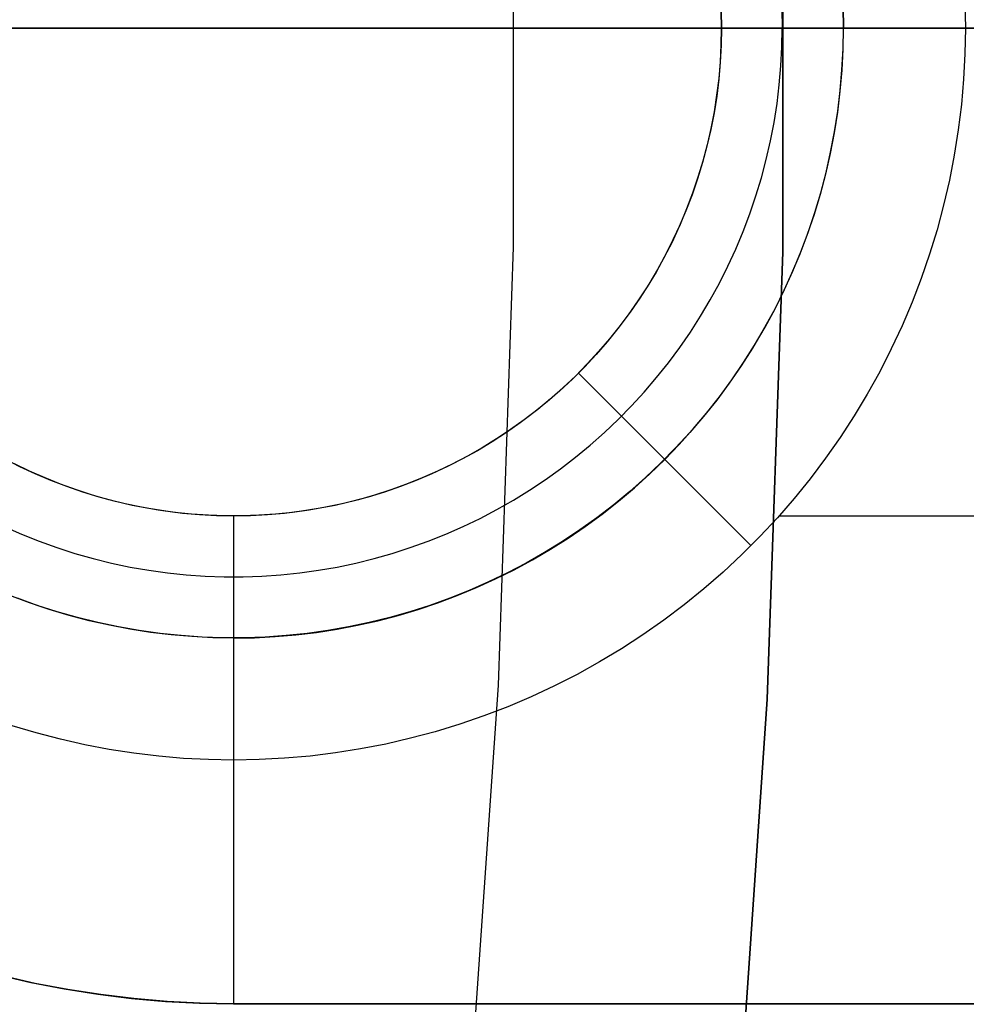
# Model space of a CAD drawing. Header units: millimetres. Extents: x -267 to 897, y -4167 to -3150.
# Tile 129 of 177: x 363.67 to 367.55, y -3520.9 to -3516.87. Entities that reach past the tile are written whole.
import ezdxf

# ---------------------------------------------------------------- set-up
doc = ezdxf.new("R2010")
doc.units = ezdxf.units.MM
doc.layers.add('1', color=7, linetype='Continuous')
doc.layers.add('BLANCO METALICO', color=7, linetype='Continuous', true_color=0xededed)

msp = doc.modelspace()

# ---------------------------------------------------------------- linework, layer by layer
at = {"layer": '1', "color": 250, "true_color": 0x111111}
for p, q in [((366.8008, -3515.9852, 81.1), (366.8008, -3517.8199, 81.1)), ((366.8008, -3517.8199, 81.1), (366.8008, -3515.9852, 81.1)), ((387.6638, -3516.9025, 31.0021), (313.6641, -3516.9025, 31.0021)), ((380.6271, -3516.9025, 48.5021), (313.6641, -3516.9025, 48.5021)), ((381.6563, -3516.9025, 65.7922), (340.8129, -3516.9025, 65.7922)), ((363.6707, -3516.9025, 106.2933), (363.676, -3516.9025, 106.1893)), ((363.676, -3516.9025, 106.1893), (363.6778, -3516.9025, 106.0852)), ((363.6778, -3516.9025, 106.0852), (363.6778, -3516.9025, 84.2379)), ((363.6797, -3516.9025, 84.1285), (363.6778, -3516.9025, 84.2379)), ((363.6854, -3516.9025, 84.0193), (363.6797, -3516.9025, 84.1285)), ((363.6949, -3516.9025, 83.9103), (363.6854, -3516.9025, 84.0193)), ((363.7082, -3516.9025, 83.8018), (363.6949, -3516.9025, 83.9103)), ((363.7253, -3516.9025, 83.6937), (363.7082, -3516.9025, 83.8018)), ((363.7462, -3516.9025, 83.5864), (363.7253, -3516.9025, 83.6937)), ((363.7707, -3516.9025, 83.4798), (363.7462, -3516.9025, 83.5864)), ((363.799, -3516.9025, 83.3741), (363.7707, -3516.9025, 83.4798)), ((363.8309, -3516.9025, 83.2695), (363.799, -3516.9025, 83.3741)), ((363.8665, -3516.9025, 83.1661), (363.8309, -3516.9025, 83.2695)), ((363.9056, -3516.9025, 83.064), (363.8665, -3516.9025, 83.1661)), ((363.9483, -3516.9025, 82.9633), (363.9056, -3516.9025, 83.064)), ((363.9945, -3516.9025, 82.8641), (363.9483, -3516.9025, 82.9633)), ((364.0441, -3516.9025, 82.7666), (363.9945, -3516.9025, 82.8641)), ((364.097, -3516.9025, 82.6709), (364.0441, -3516.9025, 82.7666)), ((364.1533, -3516.9025, 82.5771), (364.097, -3516.9025, 82.6709)), ((364.2128, -3516.9025, 82.4854), (364.1533, -3516.9025, 82.5771)), ((364.2754, -3516.9025, 82.3957), (364.2128, -3516.9025, 82.4854)), ((364.3412, -3516.9025, 82.3083), (364.2754, -3516.9025, 82.3957)), ((364.4099, -3516.9025, 82.2232), (364.3412, -3516.9025, 82.3083)), ((364.4816, -3516.9025, 82.1406), (364.4099, -3516.9025, 82.2232)), ((364.5561, -3516.9025, 82.0606), (364.4816, -3516.9025, 82.1406)), ((364.6334, -3516.9025, 81.9831), (364.5561, -3516.9025, 82.0606)), ((364.7133, -3516.9025, 81.9085), (364.6334, -3516.9025, 81.9831)), ((364.7957, -3516.9025, 81.8366), (364.7133, -3516.9025, 81.9085)), ((364.8806, -3516.9025, 81.7677), (364.7957, -3516.9025, 81.8366)), ((364.9679, -3516.9025, 81.7017), (364.8806, -3516.9025, 81.7677)), ((365.0574, -3516.9025, 81.6389), (364.9679, -3516.9025, 81.7017)), ((365.1491, -3516.9025, 81.5792), (365.0574, -3516.9025, 81.6389)), ((365.2427, -3516.9025, 81.5227), (365.1491, -3516.9025, 81.5792)), ((365.3383, -3516.9025, 81.4695), (365.2427, -3516.9025, 81.5227)), ((365.4357, -3516.9025, 81.4197), (365.3383, -3516.9025, 81.4695)), ((365.5347, -3516.9025, 81.3734), (365.4357, -3516.9025, 81.4197)), ((365.6353, -3516.9025, 81.3305), (365.5347, -3516.9025, 81.3734)), ((365.7374, -3516.9025, 81.2911), (365.6353, -3516.9025, 81.3305)), ((365.8407, -3516.9025, 81.2553), (365.7374, -3516.9025, 81.2911)), ((365.9453, -3516.9025, 81.2231), (365.8407, -3516.9025, 81.2553)), ((366.0509, -3516.9025, 81.1946), (365.9453, -3516.9025, 81.2231)), ((366.1574, -3516.9025, 81.1698), (366.0509, -3516.9025, 81.1946)), ((366.2647, -3516.9025, 81.1487), (366.1574, -3516.9025, 81.1698)), ((366.3727, -3516.9025, 81.1314), (366.2647, -3516.9025, 81.1487)), ((366.4812, -3516.9025, 81.1179), (366.3727, -3516.9025, 81.1314)), ((366.5902, -3516.9025, 81.1081), (366.4812, -3516.9025, 81.1179)), ((366.6994, -3516.9025, 81.1022), (366.5902, -3516.9025, 81.1081)), ((366.8087, -3516.9025, 81.1), (366.6994, -3516.9025, 81.1022)), ((378.7305, -3516.9025, 81.1), (366.8087, -3516.9025, 81.1)), ((366.8008, -3517.8199, 81.1), (366.7375, -3519.6535, 81.1)), ((366.7375, -3519.6535, 81.1), (366.8008, -3517.8199, 81.1)), ((366.7375, -3519.6535, 81.1), (366.6109, -3521.4838, 81.1)), ((366.6109, -3521.4838, 81.1), (366.7375, -3519.6535, 81.1))]:
    msp.add_line(p, q, dxfattribs=at)
at = {"layer": '1', "color": 7, "true_color": 0xffffff}
for p, q in [((365.6956, -3516.0043, 2.4603), (365.6956, -3517.8008, 2.4603)), ((384.8577, -3516.9025, 31.0021), (313.6641, -3516.9025, 31.0021)), ((364.0506, -3516.9025, 2.0122), (362.3647, -3516.9025, 1.6172)), ((365.7217, -3516.9025, 2.4656), (364.0506, -3516.9025, 2.0122)), ((367.3761, -3516.9025, 2.9768), (365.7217, -3516.9025, 2.4656)), ((369.0117, -3516.9025, 3.5452), (367.3761, -3516.9025, 2.9768)), ((365.6956, -3517.8008, 2.4603), (365.6336, -3519.5961, 2.4603)), ((365.6336, -3519.5961, 2.4603), (365.5096, -3521.3883, 2.4603))]:
    msp.add_line(p, q, dxfattribs=at)
at = {"layer": 'BLANCO METALICO'}
for p, q in [((367.5478, -3516.7978, 262.0324), (367.5496, -3516.9025, 262.0324)), ((366.5475, -3516.8335, 257.0324), (366.5487, -3516.9025, 257.0324)), ((366.5481, -3516.8327, 261.0324), (366.5493, -3516.9025, 261.0324)), ((366.7973, -3516.8249, 256.7824), (366.7987, -3516.9025, 256.7824)), ((367.0472, -3516.8162, 256.5324), (367.0487, -3516.9025, 256.5324)), ((367.0481, -3516.8171, 261.5324), (367.0495, -3516.9025, 261.5324)), ((338.6638, -3516.9025, 239.9163), (411.8638, -3516.9025, 239.9163)), ((411.8638, -3516.9025, 239.1163), (339.1638, -3516.9025, 239.1163)), ((366.5487, -3516.9025, 257.0324), (366.5475, -3516.9716, 257.0324)), ((366.5493, -3516.9025, 261.0324), (366.5481, -3516.9723, 261.0324)), ((366.5493, -3516.9025, 261.0324), (366.5487, -3516.9025, 257.0324)), ((366.5487, -3516.9025, 257.0324), (367.0487, -3516.9025, 256.5324)), ((367.5496, -3516.9025, 262.0324), (366.5493, -3516.9025, 261.0324)), ((366.7973, -3516.9802, 256.7824), (366.7987, -3516.9025, 256.7824)), ((367.0487, -3516.9025, 256.5324), (367.0472, -3516.9888, 256.5324)), ((367.0481, -3516.9879, 261.5324), (367.0495, -3516.9025, 261.5324)), ((367.0487, -3516.9025, 256.5324), (376.5487, -3516.9025, 256.5324)), ((367.5496, -3516.9025, 262.0324), (367.5478, -3517.0073, 262.0324)), ((376.5487, -3516.9025, 262.0324), (367.5496, -3516.9025, 262.0324)), ((366.5475, -3516.9716, 257.0324), (366.5439, -3517.0405, 257.0324)), ((366.5481, -3516.9723, 261.0324), (366.5444, -3517.0421, 261.0324)), ((366.7933, -3517.0578, 256.7824), (366.7973, -3516.9802, 256.7824)), ((367.0472, -3516.9888, 256.5324), (367.0427, -3517.075, 256.5324)), ((367.0437, -3517.0732, 261.5324), (367.0481, -3516.9879, 261.5324)), ((366.5439, -3517.0405, 257.0324), (366.538, -3517.1093, 257.0324)), ((366.5444, -3517.0421, 261.0324), (366.5383, -3517.1116, 261.0324)), ((367.5478, -3517.0073, 262.0324), (367.5423, -3517.1119, 262.0324)), ((366.7866, -3517.1351, 256.7824), (366.7933, -3517.0578, 256.7824)), ((367.0427, -3517.075, 256.5324), (367.0353, -3517.161, 256.5324)), ((367.0364, -3517.1583, 261.5324), (367.0437, -3517.0732, 261.5324)), ((366.538, -3517.1093, 257.0324), (366.5297, -3517.1778, 257.0324)), ((366.5383, -3517.1116, 261.0324), (366.5298, -3517.1809, 261.0324)), ((367.5423, -3517.1119, 262.0324), (367.5332, -3517.2162, 262.0324)), ((366.7773, -3517.2122, 256.7824), (366.7866, -3517.1351, 256.7824)), ((367.0353, -3517.161, 256.5324), (367.0249, -3517.2467, 256.5324)), ((367.0262, -3517.243, 261.5324), (367.0364, -3517.1583, 261.5324)), ((366.5298, -3517.1809, 261.0324), (366.5189, -3517.2499, 261.0324)), ((366.5297, -3517.1778, 257.0324), (366.519, -3517.246, 257.0324)), ((366.519, -3517.246, 257.0324), (366.5059, -3517.3138, 257.0324)), ((366.7652, -3517.289, 256.7824), (366.7773, -3517.2122, 256.7824)), ((367.0249, -3517.2467, 256.5324), (367.0115, -3517.3319, 256.5324)), ((367.0131, -3517.3274, 261.5324), (367.0262, -3517.243, 261.5324)), ((367.5332, -3517.2162, 262.0324), (367.5204, -3517.3202, 262.0324)), ((366.5189, -3517.2499, 261.0324), (366.5055, -3517.3184, 261.0324)), ((366.5055, -3517.3184, 261.0324), (366.4898, -3517.3865, 261.0324)), ((366.5059, -3517.3138, 257.0324), (366.4906, -3517.3812, 257.0324)), ((366.7506, -3517.3653, 256.7824), (366.7652, -3517.289, 256.7824)), ((366.9972, -3517.4113, 261.5324), (367.0131, -3517.3274, 261.5324)), ((367.5204, -3517.3202, 262.0324), (367.504, -3517.4236, 262.0324)), ((366.7333, -3517.441, 256.7824), (366.7506, -3517.3653, 256.7824)), ((367.0115, -3517.3319, 256.5324), (366.9952, -3517.4167, 256.5324)), ((366.4898, -3517.3865, 261.0324), (366.4717, -3517.4539, 261.0324)), ((366.4906, -3517.3812, 257.0324), (366.4729, -3517.4479, 257.0324)), ((366.4729, -3517.4479, 257.0324), (366.4529, -3517.514, 257.0324)), ((366.7134, -3517.5161, 256.7824), (366.7333, -3517.441, 256.7824)), ((366.9952, -3517.4167, 256.5324), (366.976, -3517.5008, 256.5324)), ((366.9784, -3517.4946, 261.5324), (366.9972, -3517.4113, 261.5324)), ((367.504, -3517.4236, 262.0324), (367.484, -3517.5264, 262.0324)), ((366.4717, -3517.4539, 261.0324), (366.4513, -3517.5207, 261.0324)), ((366.4513, -3517.5207, 261.0324), (366.4286, -3517.5867, 261.0324)), ((366.4529, -3517.514, 257.0324), (366.4307, -3517.5793, 257.0324)), ((366.691, -3517.5904, 256.7824), (366.7134, -3517.5161, 256.7824)), ((366.976, -3517.5008, 256.5324), (366.9539, -3517.5842, 256.5324)), ((366.9568, -3517.5772, 261.5324), (366.9784, -3517.4946, 261.5324)), ((367.484, -3517.5264, 262.0324), (367.4605, -3517.6285, 262.0324)), ((366.4286, -3517.5867, 261.0324), (366.4035, -3517.6519, 261.0324)), ((366.4307, -3517.5793, 257.0324), (366.4062, -3517.6439, 257.0324)), ((366.6659, -3517.6639, 256.7824), (366.691, -3517.5904, 256.7824)), ((366.9539, -3517.5842, 256.5324), (366.929, -3517.6668, 256.5324)), ((366.9323, -3517.6591, 261.5324), (366.9568, -3517.5772, 261.5324)), ((366.4062, -3517.6439, 257.0324), (366.3795, -3517.7076, 257.0324)), ((367.4605, -3517.6285, 262.0324), (367.4334, -3517.7297, 262.0324)), ((366.4035, -3517.6519, 261.0324), (366.3762, -3517.7162, 261.0324)), ((366.6384, -3517.7366, 256.7824), (366.6659, -3517.6639, 256.7824)), ((366.929, -3517.6668, 256.5324), (366.9012, -3517.7486, 256.5324)), ((366.9051, -3517.74, 261.5324), (366.9323, -3517.6591, 261.5324)), ((366.3762, -3517.7162, 261.0324), (366.3467, -3517.7795, 261.0324)), ((366.3795, -3517.7076, 257.0324), (366.3506, -3517.7703, 257.0324)), ((367.4334, -3517.7297, 262.0324), (367.4027, -3517.8299, 262.0324)), ((366.3506, -3517.7703, 257.0324), (366.3196, -3517.832, 257.0324)), ((366.6084, -3517.8082, 256.7824), (366.6384, -3517.7366, 256.7824)), ((366.9012, -3517.7486, 256.5324), (366.8706, -3517.8292, 256.5324)), ((366.8751, -3517.82, 261.5324), (366.9051, -3517.74, 261.5324)), ((366.3467, -3517.7795, 261.0324), (366.315, -3517.8417, 261.0324)), ((366.5759, -3517.8788, 256.7824), (366.6084, -3517.8082, 256.7824)), ((366.315, -3517.8417, 261.0324), (366.2811, -3517.9027, 261.0324)), ((366.3196, -3517.832, 257.0324), (366.2865, -3517.8925, 257.0324)), ((366.8706, -3517.8292, 256.5324), (366.8372, -3517.9088, 256.5324)), ((366.8425, -3517.8988, 261.5324), (366.8751, -3517.82, 261.5324)), ((367.4027, -3517.8299, 262.0324), (367.3686, -3517.9289, 262.0324)), ((366.2865, -3517.8925, 257.0324), (366.2513, -3517.9519, 257.0324)), ((366.541, -3517.9481, 256.7824), (366.5759, -3517.8788, 256.7824)), ((366.2811, -3517.9027, 261.0324), (366.2452, -3517.9626, 261.0324)), ((366.8372, -3517.9088, 256.5324), (366.8011, -3517.9872, 256.5324)), ((366.8071, -3517.9766, 261.5324), (366.8425, -3517.8988, 261.5324)), ((367.3686, -3517.9289, 262.0324), (367.3311, -3518.0267, 262.0324)), ((366.2452, -3517.9626, 261.0324), (366.2071, -3518.0211, 261.0324)), ((366.2513, -3517.9519, 257.0324), (366.214, -3518.0101, 257.0324)), ((366.5037, -3518.0163, 256.7824), (366.541, -3517.9481, 256.7824)), ((366.214, -3518.0101, 257.0324), (366.1748, -3518.0669, 257.0324)), ((366.8011, -3517.9872, 256.5324), (366.7623, -3518.0643, 256.5324)), ((366.7691, -3518.0531, 261.5324), (366.8071, -3517.9766, 261.5324)), ((366.2071, -3518.0211, 261.0324), (366.1671, -3518.0783, 261.0324)), ((366.4641, -3518.0831, 256.7824), (366.5037, -3518.0163, 256.7824)), ((366.7286, -3518.1282, 261.5324), (366.7691, -3518.0531, 261.5324)), ((367.3311, -3518.0267, 262.0324), (367.2902, -3518.1231, 262.0324)), ((366.1671, -3518.0783, 261.0324), (366.1251, -3518.1341, 261.0324)), ((366.1748, -3518.0669, 257.0324), (366.1337, -3518.1223, 257.0324)), ((366.4222, -3518.1485, 256.7824), (366.4641, -3518.0831, 256.7824)), ((366.7623, -3518.0643, 256.5324), (366.7209, -3518.14, 256.5324)), ((366.1251, -3518.1341, 261.0324), (366.0811, -3518.1884, 261.0324)), ((366.1337, -3518.1223, 257.0324), (366.0906, -3518.1763, 257.0324)), ((366.6854, -3518.2019, 261.5324), (366.7286, -3518.1282, 261.5324)), ((367.2902, -3518.1231, 262.0324), (367.2459, -3518.218, 262.0324)), ((366.3781, -3518.2124, 256.7824), (366.4222, -3518.1485, 256.7824)), ((366.7209, -3518.14, 256.5324), (366.6769, -3518.2143, 256.5324)), ((366.0811, -3518.1884, 261.0324), (366.0353, -3518.2411, 261.0324)), ((366.0906, -3518.1763, 257.0324), (366.0457, -3518.2288, 257.0324)), ((366.3318, -3518.2748, 256.7824), (366.3781, -3518.2124, 256.7824)), ((366.6769, -3518.2143, 256.5324), (366.6304, -3518.287, 256.5324)), ((366.6398, -3518.2741, 261.5324), (366.6854, -3518.2019, 261.5324)), ((366.0353, -3518.2411, 261.0324), (365.9877, -3518.2921, 261.0324)), ((366.0457, -3518.2288, 257.0324), (365.9991, -3518.2796, 257.0324)), ((367.2459, -3518.218, 262.0324), (367.1983, -3518.3114, 262.0324)), ((365.9877, -3518.2921, 261.0324), (365.9383, -3518.3415, 261.0324)), ((365.9991, -3518.2796, 257.0324), (365.9507, -3518.3289, 257.0324)), ((366.2833, -3518.3355, 256.7824), (366.3318, -3518.2748, 256.7824)), ((366.6304, -3518.287, 256.5324), (366.5813, -3518.358, 256.5324)), ((366.5918, -3518.3447, 261.5324), (366.6398, -3518.2741, 261.5324)), ((365.9507, -3518.3289, 257.0324), (365.9006, -3518.3764, 257.0324)), ((365.9634, -3518.3172, 261.0324), (366.6707, -3519.0245, 262.0324)), ((366.2328, -3518.3945, 256.7824), (366.2833, -3518.3355, 256.7824)), ((367.1983, -3518.3114, 262.0324), (367.1475, -3518.403, 262.0324)), ((365.9006, -3518.3764, 257.0324), (365.8489, -3518.4222, 257.0324)), ((365.9383, -3518.3415, 261.0324), (365.8872, -3518.3891, 261.0324)), ((366.5813, -3518.358, 256.5324), (366.5299, -3518.4273, 256.5324)), ((366.5414, -3518.4136, 261.5324), (366.5918, -3518.3447, 261.5324)), ((365.8872, -3518.3891, 261.0324), (365.8345, -3518.4349, 261.0324)), ((366.1803, -3518.4518, 256.7824), (366.2328, -3518.3945, 256.7824)), ((366.4886, -3518.4808, 261.5324), (366.5414, -3518.4136, 261.5324)), ((367.1475, -3518.403, 262.0324), (367.0936, -3518.4928, 262.0324)), ((365.8345, -3518.4349, 261.0324), (365.7803, -3518.4789, 261.0324)), ((365.8489, -3518.4222, 257.0324), (365.7957, -3518.4662, 257.0324)), ((366.1259, -3518.5072, 256.7824), (366.1803, -3518.4518, 256.7824)), ((366.5299, -3518.4273, 256.5324), (366.4761, -3518.4947, 256.5324)), ((365.7803, -3518.4789, 261.0324), (365.7245, -3518.5209, 261.0324)), ((365.7957, -3518.4662, 257.0324), (365.741, -3518.5083, 257.0324)), ((366.4761, -3518.4947, 256.5324), (366.42, -3518.5603, 256.5324)), ((366.4336, -3518.5461, 261.5324), (366.4886, -3518.4808, 261.5324)), ((367.0936, -3518.4928, 262.0324), (367.0365, -3518.5806, 262.0324)), ((365.7245, -3518.5209, 261.0324), (365.6673, -3518.561, 261.0324)), ((365.741, -3518.5083, 257.0324), (365.6848, -3518.5485, 257.0324)), ((366.0696, -3518.5607, 256.7824), (366.1259, -3518.5072, 256.7824)), ((365.6673, -3518.561, 261.0324), (365.6088, -3518.599, 261.0324)), ((365.6848, -3518.5485, 257.0324), (365.6273, -3518.5867, 257.0324)), ((366.0114, -3518.6122, 256.7824), (366.0696, -3518.5607, 256.7824)), ((366.42, -3518.5603, 256.5324), (366.3616, -3518.6239, 256.5324)), ((366.3764, -3518.6095, 261.5324), (366.4336, -3518.5461, 261.5324)), ((365.6088, -3518.599, 261.0324), (365.5489, -3518.635, 261.0324)), ((365.6273, -3518.5867, 257.0324), (365.5686, -3518.6229, 257.0324)), ((365.9515, -3518.6616, 256.7824), (366.0114, -3518.6122, 256.7824)), ((366.317, -3518.6709, 261.5324), (366.3764, -3518.6095, 261.5324)), ((367.0365, -3518.5806, 262.0324), (366.9765, -3518.6664, 262.0324)), ((365.5086, -3518.6571, 257.0324), (365.4474, -3518.6892, 257.0324)), ((365.5489, -3518.635, 261.0324), (365.4878, -3518.6688, 261.0324)), ((365.5686, -3518.6229, 257.0324), (365.5086, -3518.6571, 257.0324)), ((366.3616, -3518.6239, 256.5324), (366.3011, -3518.6855, 256.5324)), ((363.6718, -3518.7006, 261.0324), (363.6095, -3518.6689, 261.0324)), ((363.7122, -3518.7192, 257.0324), (363.65, -3518.6892, 257.0324)), ((365.4474, -3518.6892, 257.0324), (365.3852, -3518.7192, 257.0324)), ((365.4878, -3518.6688, 261.0324), (365.4256, -3518.7005, 261.0324)), ((365.89, -3518.709, 256.7824), (365.9515, -3518.6616, 256.7824)), ((366.3011, -3518.6855, 256.5324), (366.2385, -3518.7449, 256.5324)), ((366.2556, -3518.7302, 261.5324), (366.317, -3518.6709, 261.5324)), ((366.9765, -3518.6664, 262.0324), (366.9134, -3518.7501, 262.0324)), ((363.735, -3518.7301, 261.0324), (363.6718, -3518.7006, 261.0324)), ((363.7754, -3518.747, 257.0324), (363.7122, -3518.7192, 257.0324)), ((363.7993, -3518.7574, 261.0324), (363.735, -3518.7301, 261.0324)), ((365.3623, -3518.7301, 261.0324), (365.2981, -3518.7573, 261.0324)), ((365.3852, -3518.7192, 257.0324), (365.322, -3518.747, 257.0324)), ((365.4256, -3518.7005, 261.0324), (365.3623, -3518.7301, 261.0324)), ((365.8268, -3518.7542, 256.7824), (365.89, -3518.709, 256.7824)), ((366.1922, -3518.7874, 261.5324), (366.2556, -3518.7302, 261.5324)), ((363.8395, -3518.7726, 257.0324), (363.7754, -3518.747, 257.0324)), ((363.8645, -3518.7824, 261.0324), (363.7993, -3518.7574, 261.0324)), ((363.9045, -3518.7959, 257.0324), (363.8395, -3518.7726, 257.0324)), ((365.2579, -3518.7726, 257.0324), (365.1929, -3518.7959, 257.0324)), ((365.2981, -3518.7573, 261.0324), (365.2329, -3518.7824, 261.0324)), ((365.322, -3518.747, 257.0324), (365.2579, -3518.7726, 257.0324)), ((365.7622, -3518.7972, 256.7824), (365.8268, -3518.7542, 256.7824)), ((366.2385, -3518.7449, 256.5324), (366.1739, -3518.8021, 256.5324)), ((366.9134, -3518.7501, 262.0324), (366.8475, -3518.8315, 262.0324)), ((363.9305, -3518.8052, 261.0324), (363.8645, -3518.7824, 261.0324)), ((363.9702, -3518.817, 257.0324), (363.9045, -3518.7959, 257.0324)), ((363.9973, -3518.8256, 261.0324), (363.9305, -3518.8052, 261.0324)), ((364.0366, -3518.8359, 257.0324), (363.9702, -3518.817, 257.0324)), ((365.1272, -3518.817, 257.0324), (365.0608, -3518.8359, 257.0324)), ((365.1669, -3518.8051, 261.0324), (365.1001, -3518.8255, 261.0324)), ((365.1929, -3518.7959, 257.0324), (365.1272, -3518.817, 257.0324)), ((365.2329, -3518.7824, 261.0324), (365.1669, -3518.8051, 261.0324)), ((365.696, -3518.838, 256.7824), (365.7622, -3518.7972, 256.7824)), ((366.1739, -3518.8021, 256.5324), (366.1074, -3518.8571, 256.5324)), ((366.1269, -3518.8424, 261.5324), (366.1922, -3518.7874, 261.5324)), ((364.0647, -3518.8437, 261.0324), (363.9973, -3518.8256, 261.0324)), ((364.1037, -3518.8524, 257.0324), (364.0366, -3518.8359, 257.0324)), ((364.1328, -3518.8594, 261.0324), (364.0647, -3518.8437, 261.0324)), ((364.1712, -3518.8666, 257.0324), (364.1037, -3518.8524, 257.0324)), ((364.2013, -3518.8727, 261.0324), (364.1328, -3518.8594, 261.0324)), ((364.9646, -3518.8593, 261.0324), (364.8961, -3518.8727, 261.0324)), ((364.9937, -3518.8524, 257.0324), (364.9262, -3518.8666, 257.0324)), ((365.0326, -3518.8436, 261.0324), (364.9646, -3518.8593, 261.0324)), ((365.0608, -3518.8359, 257.0324), (364.9937, -3518.8524, 257.0324)), ((365.1001, -3518.8255, 261.0324), (365.0326, -3518.8436, 261.0324)), ((365.6285, -3518.8764, 256.7824), (365.696, -3518.838, 256.7824)), ((366.1074, -3518.8571, 256.5324), (366.039, -3518.9097, 256.5324)), ((366.0598, -3518.8952, 261.5324), (366.1269, -3518.8424, 261.5324)), ((366.8475, -3518.8315, 262.0324), (366.7788, -3518.9105, 262.0324)), ((364.2392, -3518.8784, 257.0324), (364.1712, -3518.8666, 257.0324)), ((364.2703, -3518.8836, 261.0324), (364.2013, -3518.8727, 261.0324)), ((364.3076, -3518.8879, 257.0324), (364.2392, -3518.8784, 257.0324)), ((364.3396, -3518.8922, 261.0324), (364.2703, -3518.8836, 261.0324)), ((364.3763, -3518.8951, 257.0324), (364.3076, -3518.8879, 257.0324)), ((364.4091, -3518.8982, 261.0324), (364.3396, -3518.8922, 261.0324)), ((364.4452, -3518.8998, 257.0324), (364.3763, -3518.8951, 257.0324)), ((364.4789, -3518.9019, 261.0324), (364.4091, -3518.8982, 261.0324)), ((364.5142, -3518.9022, 257.0324), (364.4452, -3518.8998, 257.0324)), ((364.5487, -3518.9031, 261.0324), (364.4789, -3518.9019, 261.0324)), ((364.5832, -3518.9022, 257.0324), (364.5142, -3518.9022, 257.0324)), ((364.6185, -3518.9019, 261.0324), (364.5487, -3518.9031, 261.0324)), ((364.6522, -3518.8998, 257.0324), (364.5832, -3518.9022, 257.0324)), ((364.6882, -3518.8982, 261.0324), (364.6185, -3518.9019, 261.0324)), ((364.7211, -3518.8951, 257.0324), (364.6522, -3518.8998, 257.0324)), ((364.7578, -3518.8921, 261.0324), (364.6882, -3518.8982, 261.0324)), ((364.7898, -3518.8879, 257.0324), (364.7211, -3518.8951, 257.0324)), ((364.8271, -3518.8836, 261.0324), (364.7578, -3518.8921, 261.0324)), ((364.8582, -3518.8784, 257.0324), (364.7898, -3518.8879, 257.0324)), ((364.8961, -3518.8727, 261.0324), (364.8271, -3518.8836, 261.0324)), ((364.9262, -3518.8666, 257.0324), (364.8582, -3518.8784, 257.0324)), ((365.5598, -3518.9125, 256.7824), (365.6285, -3518.8764, 256.7824)), ((365.9909, -3518.9456, 261.5324), (366.0598, -3518.8952, 261.5324)), ((364.5487, -3518.9025, 261.0324), (364.5487, -3518.9025, 257.0324)), ((364.5487, -3518.9025, 257.0324), (364.5487, -3519.4025, 256.5324)), ((364.5487, -3518.9031, 261.0324), (364.5487, -3519.9035, 262.0324)), ((365.4898, -3518.9462, 256.7824), (365.5598, -3518.9125, 256.7824)), ((366.039, -3518.9097, 256.5324), (365.9688, -3518.96, 256.5324)), ((366.7788, -3518.9105, 262.0324), (366.7074, -3518.9871, 262.0324)), ((366.786, -3518.9025, 262.0324), (388.5487, -3518.9025, 262.0324)), ((363.6076, -3518.9462, 256.7824), (363.6787, -3518.9775, 256.7824)), ((363.6787, -3518.9775, 256.7824), (363.7508, -3519.0063, 256.7824)), ((365.3465, -3519.0063, 256.7824), (365.4187, -3518.9775, 256.7824)), ((365.4187, -3518.9775, 256.7824), (365.4898, -3518.9462, 256.7824)), ((365.9688, -3518.96, 256.5324), (365.897, -3519.0078, 256.5324)), ((365.9203, -3518.9937, 261.5324), (365.9909, -3518.9456, 261.5324)), ((363.7508, -3519.0063, 256.7824), (363.8239, -3519.0326, 256.7824)), ((365.2735, -3519.0326, 256.7824), (365.3465, -3519.0063, 256.7824)), ((365.897, -3519.0078, 256.5324), (365.8235, -3519.0531, 256.5324)), ((365.8481, -3519.0393, 261.5324), (365.9203, -3518.9937, 261.5324)), ((366.7074, -3518.9871, 262.0324), (366.6333, -3519.0612, 262.0324)), ((363.8239, -3519.0326, 256.7824), (363.8979, -3519.0563, 256.7824)), ((363.8979, -3519.0563, 256.7824), (363.9726, -3519.0775, 256.7824)), ((365.1248, -3519.0775, 256.7824), (365.1995, -3519.0563, 256.7824)), ((365.1995, -3519.0563, 256.7824), (365.2735, -3519.0326, 256.7824)), ((365.8235, -3519.0531, 256.5324), (365.7485, -3519.0958, 256.5324)), ((365.7744, -3519.0824, 261.5324), (365.8481, -3519.0393, 261.5324)), ((366.6333, -3519.0612, 262.0324), (366.5567, -3519.1326, 262.0324)), ((363.9726, -3519.0775, 256.7824), (364.048, -3519.0961, 256.7824)), ((364.048, -3519.0961, 256.7824), (364.124, -3519.1121, 256.7824)), ((364.9733, -3519.1121, 256.7824), (365.0494, -3519.0961, 256.7824)), ((365.0494, -3519.0961, 256.7824), (365.1248, -3519.0775, 256.7824)), ((365.7485, -3519.0958, 256.5324), (365.6721, -3519.1359, 256.5324)), ((365.6992, -3519.123, 261.5324), (365.7744, -3519.0824, 261.5324)), ((364.124, -3519.1121, 256.7824), (364.2005, -3519.1254, 256.7824)), ((364.2005, -3519.1254, 256.7824), (364.2775, -3519.1361, 256.7824)), ((364.2775, -3519.1361, 256.7824), (364.3547, -3519.1441, 256.7824)), ((364.3547, -3519.1441, 256.7824), (364.4322, -3519.1495, 256.7824)), ((364.6652, -3519.1495, 256.7824), (364.7426, -3519.1441, 256.7824)), ((364.7426, -3519.1441, 256.7824), (364.8199, -3519.1361, 256.7824)), ((364.8199, -3519.1361, 256.7824), (364.8968, -3519.1254, 256.7824)), ((364.8968, -3519.1254, 256.7824), (364.9733, -3519.1121, 256.7824)), ((365.6721, -3519.1359, 256.5324), (365.5944, -3519.1733, 256.5324)), ((365.6227, -3519.1609, 261.5324), (365.6992, -3519.123, 261.5324)), ((366.5567, -3519.1326, 262.0324), (366.4776, -3519.2014, 262.0324)), ((364.4322, -3519.1495, 256.7824), (364.5099, -3519.1522, 256.7824)), ((364.5099, -3519.1522, 256.7824), (364.5875, -3519.1522, 256.7824)), ((364.5875, -3519.1522, 256.7824), (364.6652, -3519.1495, 256.7824)), ((365.5944, -3519.1733, 256.5324), (365.5154, -3519.2081, 256.5324)), ((365.545, -3519.1963, 261.5324), (365.6227, -3519.1609, 261.5324)), ((365.5154, -3519.2081, 256.5324), (365.4352, -3519.2401, 256.5324)), ((365.4661, -3519.229, 261.5324), (365.545, -3519.1963, 261.5324)), ((366.4776, -3519.2014, 262.0324), (366.3962, -3519.2673, 262.0324)), ((363.7112, -3519.2589, 261.5324), (363.6313, -3519.2289, 261.5324)), ((363.7434, -3519.2693, 256.5324), (363.6622, -3519.2401, 256.5324)), ((363.7922, -3519.2861, 261.5324), (363.7112, -3519.2589, 261.5324)), ((365.3052, -3519.2862, 261.5324), (365.3862, -3519.2589, 261.5324)), ((365.4352, -3519.2401, 256.5324), (365.354, -3519.2693, 256.5324)), ((365.3862, -3519.2589, 261.5324), (365.4661, -3519.229, 261.5324)), ((363.8256, -3519.2957, 256.5324), (363.7434, -3519.2693, 256.5324)), ((363.874, -3519.3105, 261.5324), (363.7922, -3519.2861, 261.5324)), ((363.9086, -3519.3192, 256.5324), (363.8256, -3519.2957, 256.5324)), ((365.2718, -3519.2957, 256.5324), (365.1888, -3519.3192, 256.5324)), ((365.2234, -3519.3106, 261.5324), (365.3052, -3519.2862, 261.5324)), ((365.354, -3519.2693, 256.5324), (365.2718, -3519.2957, 256.5324)), ((366.3962, -3519.2673, 262.0324), (366.3126, -3519.3303, 262.0324)), ((363.9566, -3519.3322, 261.5324), (363.874, -3519.3105, 261.5324)), ((363.9924, -3519.3398, 256.5324), (363.9086, -3519.3192, 256.5324)), ((364.0399, -3519.351, 261.5324), (363.9566, -3519.3322, 261.5324)), ((364.0768, -3519.3576, 256.5324), (363.9924, -3519.3398, 256.5324)), ((365.105, -3519.3398, 256.5324), (365.0205, -3519.3576, 256.5324)), ((365.0575, -3519.351, 261.5324), (365.1408, -3519.3322, 261.5324)), ((365.1888, -3519.3192, 256.5324), (365.105, -3519.3398, 256.5324)), ((365.1408, -3519.3322, 261.5324), (365.2234, -3519.3106, 261.5324)), ((366.3126, -3519.3303, 262.0324), (366.2268, -3519.3904, 262.0324)), ((364.1238, -3519.3669, 261.5324), (364.0399, -3519.351, 261.5324)), ((364.1619, -3519.3724, 256.5324), (364.0768, -3519.3576, 256.5324)), ((364.2082, -3519.38, 261.5324), (364.1238, -3519.3669, 261.5324)), ((364.2473, -3519.3843, 256.5324), (364.1619, -3519.3724, 256.5324)), ((364.293, -3519.3901, 261.5324), (364.2082, -3519.38, 261.5324)), ((364.3332, -3519.3932, 256.5324), (364.2473, -3519.3843, 256.5324)), ((364.85, -3519.3843, 256.5324), (364.7642, -3519.3932, 256.5324)), ((364.8044, -3519.3902, 261.5324), (364.8892, -3519.38, 261.5324)), ((364.9355, -3519.3724, 256.5324), (364.85, -3519.3843, 256.5324)), ((364.8892, -3519.38, 261.5324), (364.9736, -3519.367, 261.5324)), ((365.0205, -3519.3576, 256.5324), (364.9355, -3519.3724, 256.5324)), ((364.9736, -3519.367, 261.5324), (365.0575, -3519.351, 261.5324)), ((364.378, -3519.3974, 261.5324), (364.293, -3519.3901, 261.5324)), ((364.4193, -3519.3992, 256.5324), (364.3332, -3519.3932, 256.5324)), ((364.4633, -3519.4018, 261.5324), (364.378, -3519.3974, 261.5324)), ((364.5055, -3519.4021, 256.5324), (364.4193, -3519.3992, 256.5324)), ((364.5487, -3519.4033, 261.5324), (364.4633, -3519.4018, 261.5324)), ((364.5918, -3519.4021, 256.5324), (364.5055, -3519.4021, 256.5324)), ((364.5487, -3519.4033, 261.5324), (364.6341, -3519.4019, 261.5324)), ((364.6781, -3519.3992, 256.5324), (364.5918, -3519.4021, 256.5324)), ((364.6341, -3519.4019, 261.5324), (364.7194, -3519.3975, 261.5324)), ((364.7642, -3519.3932, 256.5324), (364.6781, -3519.3992, 256.5324)), ((364.7194, -3519.3975, 261.5324), (364.8044, -3519.3902, 261.5324)), ((366.2268, -3519.3904, 262.0324), (366.1389, -3519.4474, 262.0324)), ((366.1389, -3519.4474, 262.0324), (366.0491, -3519.5014, 262.0324)), ((366.0491, -3519.5014, 262.0324), (365.9575, -3519.5522, 262.0324)), ((365.9575, -3519.5522, 262.0324), (365.8642, -3519.5997, 262.0324)), ((365.8642, -3519.5997, 262.0324), (365.7693, -3519.644, 262.0324)), ((365.7693, -3519.644, 262.0324), (365.6728, -3519.6849, 262.0324)), ((365.6728, -3519.6849, 262.0324), (365.5751, -3519.7225, 262.0324)), ((365.5751, -3519.7225, 262.0324), (365.476, -3519.7566, 262.0324)), ((363.7391, -3519.7922, 262.0324), (363.6409, -3519.7629, 262.0324)), ((365.3758, -3519.7872, 262.0324), (365.2747, -3519.8143, 262.0324)), ((365.476, -3519.7566, 262.0324), (365.3758, -3519.7872, 262.0324)), ((363.8382, -3519.8182, 262.0324), (363.7391, -3519.7922, 262.0324)), ((363.9381, -3519.8407, 262.0324), (363.8382, -3519.8182, 262.0324)), ((365.2747, -3519.8143, 262.0324), (365.1726, -3519.8379, 262.0324)), ((364.0388, -3519.8599, 262.0324), (363.9381, -3519.8407, 262.0324)), ((364.1401, -3519.8756, 262.0324), (364.0388, -3519.8599, 262.0324)), ((365.0698, -3519.8579, 262.0324), (364.9663, -3519.8743, 262.0324)), ((365.1726, -3519.8379, 262.0324), (365.0698, -3519.8579, 262.0324)), ((364.2418, -3519.8878, 262.0324), (364.1401, -3519.8756, 262.0324)), ((364.3439, -3519.8965, 262.0324), (364.2418, -3519.8878, 262.0324)), ((364.4462, -3519.9018, 262.0324), (364.3439, -3519.8965, 262.0324)), ((364.5487, -3519.9035, 262.0324), (364.4462, -3519.9018, 262.0324)), ((364.6534, -3519.9017, 262.0324), (364.5487, -3519.9035, 262.0324)), ((364.5487, -3519.9035, 262.0324), (364.5487, -3520.9025, 262.0324)), ((364.758, -3519.8962, 262.0324), (364.6534, -3519.9017, 262.0324)), ((364.8624, -3519.887, 262.0324), (364.758, -3519.8962, 262.0324)), ((364.9663, -3519.8743, 262.0324), (364.8624, -3519.887, 262.0324)), ((363.5813, -3520.7838, 259.5324), (363.7173, -3520.8152, 259.5324)), ((363.7349, -3520.8189, 262.0324), (363.6016, -3520.7888, 262.0324)), ((363.7173, -3520.8152, 259.5324), (363.8543, -3520.8418, 259.5324)), ((363.869, -3520.8444, 262.0324), (363.7349, -3520.8189, 262.0324)), ((363.8543, -3520.8418, 259.5324), (363.9922, -3520.8636, 259.5324)), ((364.004, -3520.8653, 262.0324), (363.869, -3520.8444, 262.0324)), ((363.9922, -3520.8636, 259.5324), (364.1307, -3520.8806, 259.5324)), ((364.1396, -3520.8815, 262.0324), (364.004, -3520.8653, 262.0324)), ((364.1286, -3520.8804, 259.5324), (364.1286, -3520.8804, 262.0324)), ((364.1307, -3520.8806, 259.5324), (364.2698, -3520.8928, 259.5324)), ((364.2757, -3520.8932, 262.0324), (364.1396, -3520.8815, 262.0324)), ((364.2698, -3520.8928, 259.5324), (364.4091, -3520.9001, 259.5324)), ((364.4121, -3520.9002, 262.0324), (364.2757, -3520.8932, 262.0324)), ((364.4091, -3520.9001, 259.5324), (364.5487, -3520.9025, 259.5324)), ((364.5487, -3520.9025, 262.0324), (364.4121, -3520.9002, 262.0324)), ((364.5487, -3520.9025, 259.5324), (364.5487, -3520.9025, 262.0324)), ((364.5487, -3520.9025, 259.5324), (385.1013, -3520.9025, 259.5324)), ((388.5487, -3520.9025, 262.0324), (364.5487, -3520.9025, 262.0324)), ((364.5487, -3520.9025, 260.7824), (388.5487, -3520.9025, 260.7824))]:
    msp.add_line(p, q, dxfattribs=at)

doc.saveas('drawing.dxf')
